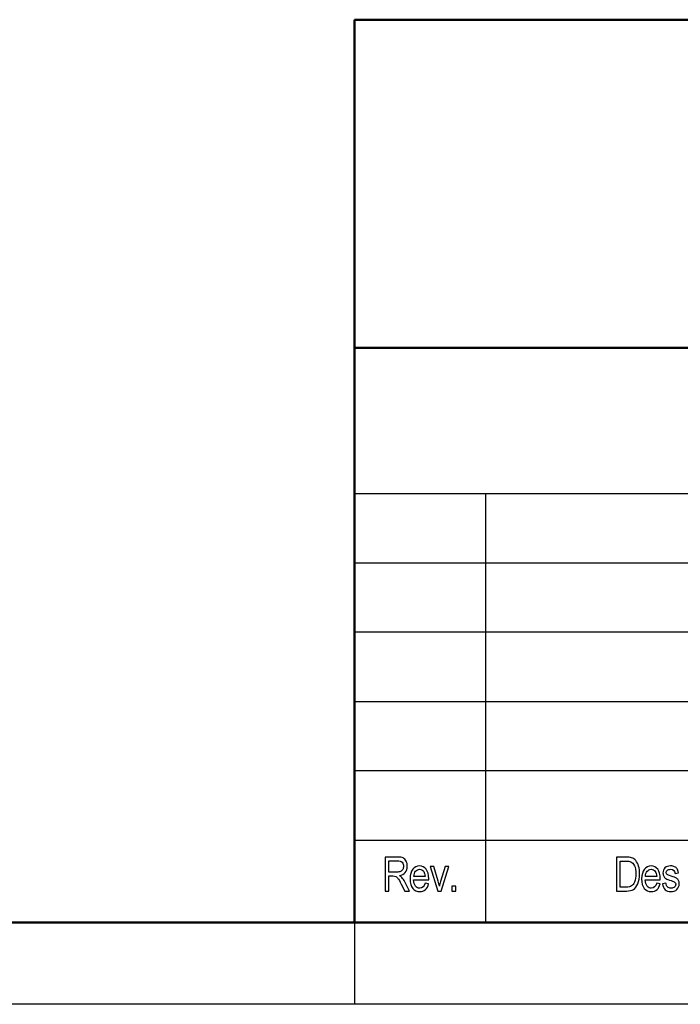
# Model space of a CAD drawing. Header units: centimetres. Extents: x -94 to 21, y -30 to 196.
# Tile 107 of 143: x -0.06 to 3.97, y 6.4 to 12.4. Entities that reach past the tile are written whole.
import ezdxf

# ---------------------------------------------------------------- set-up
doc = ezdxf.new("R2010")
doc.units = ezdxf.units.CM
doc.header["$MEASUREMENT"] = 0
doc.layers.add('Ebene 1', color=7, linetype='Continuous')

msp = doc.modelspace()

# ---------------------------------------------------------------- linework, layer by layer
at = {"layer": 'Ebene 1', "lineweight": 50}
for points in [[(20.28137, 12.39674), (20.28137, 12.39674), (1.98279, 12.39674), (1.98279, 12.39674)], [(1.98279, 12.39674), (1.98279, 12.39674), (1.98279, 6.89553), (1.98279, 6.89553)], [(1.98279, 10.39649), (1.98279, 10.39649), (20.28137, 10.39649), (20.28137, 10.39649)], [(20.28137, 6.89553), (20.28137, 6.89553), (-19.01665, 6.89553), (-19.01665, 6.89553)], [(1.98279, 6.89553), (1.98279, 6.89553), (20.28137, 6.89553), (20.28137, 6.89553)]]:
    msp.add_open_spline(points, degree=3, dxfattribs=at)
at = {"layer": 'Ebene 1', "lineweight": 25}
for points in [[(1.98067, 9.50961), (1.98067, 9.50961), (7.98142, 9.50961), (7.98142, 9.50961)], [(2.78077, 9.50961), (2.78077, 9.50961), (2.78077, 9.08628), (2.78077, 9.08628)], [(1.98067, 9.08628), (1.98067, 9.08628), (7.98142, 9.08628), (7.98142, 9.08628)], [(2.78077, 9.08628), (2.78077, 9.08628), (2.78077, 8.66506), (2.78077, 8.66506)], [(1.98067, 8.66506), (1.98067, 8.66506), (7.98142, 8.66506), (7.98142, 8.66506)], [(2.78077, 8.66506), (2.78077, 8.66506), (2.78077, 8.24173), (2.78077, 8.24173)], [(1.98067, 8.24173), (1.98067, 8.24173), (7.98142, 8.24173), (7.98142, 8.24173)], [(2.78077, 8.24173), (2.78077, 8.24173), (2.78077, 7.82051), (2.78077, 7.82051)], [(1.98067, 7.82051), (1.98067, 7.82051), (7.98142, 7.82051), (7.98142, 7.82051)], [(2.78077, 7.82051), (2.78077, 7.82051), (2.78077, 7.39718), (2.78077, 7.39718)], [(1.98067, 7.39718), (1.98067, 7.39718), (7.98142, 7.39718), (7.98142, 7.39718)], [(2.78077, 7.39718), (2.78077, 7.39718), (2.78077, 6.89764), (2.78077, 6.89764)], [(1.98279, 6.89553), (1.98279, 6.89553), (1.98279, 6.39599), (1.98279, 6.39599)], [(20.98199, 6.39599), (20.98199, 6.39599), (-21.01055, 6.39599), (-21.01055, 6.39599)]]:
    msp.add_open_spline(points, degree=3, dxfattribs=at)
at = {"layer": 'Ebene 1'}
for points, knots in [([(2.16825, 7.08603), (2.16825, 7.08603), (2.16825, 7.29348), (2.16825, 7.29348), (2.16825, 7.29348), (2.24364, 7.29348), (2.24364, 7.29348), (2.25938, 7.29348), (2.27097, 7.29155), (2.27851, 7.28768), (2.28599, 7.28382), (2.29212, 7.27735), (2.29696, 7.26837), (2.30174, 7.25934), (2.30416, 7.24886), (2.30416, 7.23698), (2.30416, 7.22129), (2.3001, 7.20859), (2.29193, 7.19888), (2.28377, 7.18917), (2.27189, 7.18299), (2.25634, 7.18034), (2.26267, 7.17657), (2.2675, 7.1728), (2.27083, 7.16894), (2.27749, 7.16102), (2.28338, 7.15219), (2.28845, 7.14248), (2.28845, 7.14248), (2.31806, 7.08603), (2.31806, 7.08603), (2.31806, 7.08603), (2.2898, 7.08603), (2.2898, 7.08603), (2.2898, 7.08603), (2.26706, 7.1291), (2.26706, 7.1291), (2.25827, 7.14591), (2.25166, 7.1573), (2.24717, 7.16319), (2.24272, 7.16909), (2.23843, 7.17305), (2.23422, 7.17507), (2.23007, 7.17715), (2.22423, 7.17816), (2.21674, 7.17816), (2.21674, 7.17816), (2.19086, 7.17816), (2.19086, 7.17816), (2.19086, 7.17816), (2.19086, 7.08603), (2.19086, 7.08603), (2.19086, 7.08603), (2.16825, 7.08603), (2.16825, 7.08603)], [0, 0, 0, 0, 0.0555556, 0.0555556, 0.0555556, 0.1111111, 0.1111111, 0.1111111, 0.1666667, 0.1666667, 0.1666667, 0.2222222, 0.2222222, 0.2222222, 0.2777778, 0.2777778, 0.2777778, 0.3333333, 0.3333333, 0.3333333, 0.3888889, 0.3888889, 0.3888889, 0.4444444, 0.4444444, 0.4444444, 0.5, 0.5, 0.5, 0.5555556, 0.5555556, 0.5555556, 0.6111111, 0.6111111, 0.6111111, 0.6666667, 0.6666667, 0.6666667, 0.7222222, 0.7222222, 0.7222222, 0.7777778, 0.7777778, 0.7777778, 0.8333333, 0.8333333, 0.8333333, 0.8888889, 0.8888889, 0.8888889, 0.9444444, 0.9444444, 0.9444444, 1, 1, 1, 1]), ([(2.19086, 7.20192), (2.19086, 7.20192), (2.23915, 7.20192), (2.23915, 7.20192), (2.24973, 7.20192), (2.25769, 7.20318), (2.2632, 7.20574), (2.26865, 7.2083), (2.27295, 7.2123), (2.27619, 7.21776), (2.27937, 7.22327), (2.28097, 7.22964), (2.28097, 7.23688), (2.28097, 7.24736), (2.27793, 7.25562), (2.27179, 7.26161), (2.26566, 7.26759), (2.25658, 7.27059), (2.24451, 7.27059), (2.24451, 7.27059), (2.19086, 7.27059), (2.19086, 7.27059), (2.19086, 7.27059), (2.19086, 7.20192), (2.19086, 7.20192)], [0, 0, 0, 0, 0.125, 0.125, 0.125, 0.25, 0.25, 0.25, 0.375, 0.375, 0.375, 0.5, 0.5, 0.5, 0.625, 0.625, 0.625, 0.75, 0.75, 0.75, 0.875, 0.875, 0.875, 1, 1, 1, 1]), ([(3.57978, 7.08603), (3.57978, 7.08603), (3.57978, 7.29348), (3.57978, 7.29348), (3.57978, 7.29348), (3.63846, 7.29348), (3.63846, 7.29348), (3.65295, 7.29348), (3.66401, 7.29222), (3.67154, 7.28966), (3.68144, 7.28638), (3.68999, 7.28029), (3.69728, 7.27155), (3.70452, 7.26277), (3.71017, 7.25171), (3.71423, 7.23838), (3.71828, 7.225), (3.72031, 7.20917), (3.72031, 7.19086), (3.72031, 7.1674), (3.71688, 7.14745), (3.70998, 7.13108), (3.70312, 7.11471), (3.69428, 7.10312), (3.68347, 7.09627), (3.6727, 7.08946), (3.6586, 7.08603), (3.64117, 7.08603), (3.64117, 7.08603), (3.57978, 7.08603), (3.57978, 7.08603)], [0, 0, 0, 0, 0.1, 0.1, 0.1, 0.2, 0.2, 0.2, 0.3, 0.3, 0.3, 0.4, 0.4, 0.4, 0.5, 0.5, 0.5, 0.6, 0.6, 0.6, 0.7, 0.7, 0.7, 0.8, 0.8, 0.8, 0.9, 0.9, 0.9, 1, 1, 1, 1]), ([(3.60238, 7.11037), (3.60238, 7.11037), (3.63856, 7.11037), (3.63856, 7.11037), (3.65314, 7.11037), (3.6642, 7.11273), (3.67173, 7.11751), (3.67927, 7.12229), (3.68506, 7.12997), (3.68907, 7.14055), (3.69443, 7.15465), (3.69713, 7.1715), (3.69713, 7.19115), (3.69713, 7.21226), (3.69428, 7.22882), (3.68859, 7.24084), (3.68289, 7.25291), (3.6756, 7.26098), (3.66662, 7.26503), (3.66063, 7.26779), (3.65107, 7.26914), (3.63798, 7.26914), (3.63798, 7.26914), (3.60238, 7.26914), (3.60238, 7.26914), (3.60238, 7.26914), (3.60238, 7.11037), (3.60238, 7.11037)], [0, 0, 0, 0, 0.1111111, 0.1111111, 0.1111111, 0.2222222, 0.2222222, 0.2222222, 0.3333333, 0.3333333, 0.3333333, 0.4444444, 0.4444444, 0.4444444, 0.5555556, 0.5555556, 0.5555556, 0.6666667, 0.6666667, 0.6666667, 0.7777778, 0.7777778, 0.7777778, 0.8888889, 0.8888889, 0.8888889, 1, 1, 1, 1]), ([(2.41267, 7.13413), (2.41267, 7.13413), (2.43412, 7.13094), (2.43412, 7.13094), (2.43054, 7.11495), (2.42402, 7.10288), (2.41466, 7.09477), (2.40523, 7.08661), (2.39359, 7.08255), (2.37973, 7.08255), (2.36225, 7.08255), (2.34815, 7.08917), (2.33734, 7.10245), (2.32652, 7.11568), (2.32111, 7.1348), (2.32111, 7.15981), (2.32111, 7.18575), (2.32657, 7.2055), (2.33748, 7.21916), (2.3484, 7.23278), (2.36216, 7.23959), (2.37891, 7.23959), (2.39485, 7.23959), (2.40818, 7.23292), (2.41886, 7.21955), (2.42948, 7.20617), (2.43484, 7.18681), (2.43484, 7.16146), (2.43484, 7.16146), (2.4347, 7.1547), (2.4347, 7.1547), (2.4347, 7.1547), (2.34255, 7.1547), (2.34255, 7.1547), (2.34342, 7.13775), (2.34733, 7.12495), (2.35433, 7.11636), (2.36134, 7.10771), (2.36984, 7.10341), (2.37988, 7.10341), (2.39557, 7.10341), (2.40653, 7.11365), (2.41267, 7.13413)], [0, 0, 0, 0, 0.0714286, 0.0714286, 0.0714286, 0.1428571, 0.1428571, 0.1428571, 0.2142857, 0.2142857, 0.2142857, 0.2857143, 0.2857143, 0.2857143, 0.3571429, 0.3571429, 0.3571429, 0.4285714, 0.4285714, 0.4285714, 0.5, 0.5, 0.5, 0.5714286, 0.5714286, 0.5714286, 0.6428571, 0.6428571, 0.6428571, 0.7142857, 0.7142857, 0.7142857, 0.7857143, 0.7857143, 0.7857143, 0.8571429, 0.8571429, 0.8571429, 0.9285714, 0.9285714, 0.9285714, 1, 1, 1, 1]), ([(2.34381, 7.17556), (2.34381, 7.17556), (2.41267, 7.17556), (2.41267, 7.17556), (2.4117, 7.18859), (2.40895, 7.1983), (2.40431, 7.20472), (2.3976, 7.21404), (2.38905, 7.21873), (2.37867, 7.21873), (2.3693, 7.21873), (2.36134, 7.21481), (2.35472, 7.20704), (2.34811, 7.19927), (2.34448, 7.18879), (2.34381, 7.17556)], [0, 0, 0, 0, 0.2, 0.2, 0.2, 0.4, 0.4, 0.4, 0.6, 0.6, 0.6, 0.8, 0.8, 0.8, 1, 1, 1, 1]), ([(2.49005, 7.08603), (2.49005, 7.08603), (2.4435, 7.2364), (2.4435, 7.2364), (2.4435, 7.2364), (2.46518, 7.2364), (2.46518, 7.2364), (2.46518, 7.2364), (2.49159, 7.14644), (2.49159, 7.14644), (2.49463, 7.13625), (2.49724, 7.12616), (2.49951, 7.11616), (2.5013, 7.12408), (2.50386, 7.13359), (2.50719, 7.14475), (2.50719, 7.14475), (2.53472, 7.2364), (2.53472, 7.2364), (2.53472, 7.2364), (2.55645, 7.2364), (2.55645, 7.2364), (2.55645, 7.2364), (2.5097, 7.08603), (2.5097, 7.08603), (2.5097, 7.08603), (2.49005, 7.08603), (2.49005, 7.08603)], [0, 0, 0, 0, 0.1111111, 0.1111111, 0.1111111, 0.2222222, 0.2222222, 0.2222222, 0.3333333, 0.3333333, 0.3333333, 0.4444444, 0.4444444, 0.4444444, 0.5555556, 0.5555556, 0.5555556, 0.6666667, 0.6666667, 0.6666667, 0.7777778, 0.7777778, 0.7777778, 0.8888889, 0.8888889, 0.8888889, 1, 1, 1, 1]), ([(3.82449, 7.13413), (3.82449, 7.13413), (3.84593, 7.13094), (3.84593, 7.13094), (3.84235, 7.11495), (3.83583, 7.10288), (3.82647, 7.09477), (3.81705, 7.08661), (3.80541, 7.08255), (3.79155, 7.08255), (3.77407, 7.08255), (3.75997, 7.08917), (3.74916, 7.10245), (3.73833, 7.11568), (3.73292, 7.1348), (3.73292, 7.15981), (3.73292, 7.18575), (3.73838, 7.2055), (3.7493, 7.21916), (3.76022, 7.23278), (3.77398, 7.23959), (3.79073, 7.23959), (3.80667, 7.23959), (3.82, 7.23292), (3.83067, 7.21955), (3.84129, 7.20617), (3.84665, 7.18681), (3.84665, 7.16146), (3.84665, 7.16146), (3.84651, 7.1547), (3.84651, 7.1547), (3.84651, 7.1547), (3.75437, 7.1547), (3.75437, 7.1547), (3.75524, 7.13775), (3.75915, 7.12495), (3.76615, 7.11636), (3.77316, 7.10771), (3.78166, 7.10341), (3.7917, 7.10341), (3.80739, 7.10341), (3.81835, 7.11365), (3.82449, 7.13413)], [0, 0, 0, 0, 0.0714286, 0.0714286, 0.0714286, 0.1428571, 0.1428571, 0.1428571, 0.2142857, 0.2142857, 0.2142857, 0.2857143, 0.2857143, 0.2857143, 0.3571429, 0.3571429, 0.3571429, 0.4285714, 0.4285714, 0.4285714, 0.5, 0.5, 0.5, 0.5714286, 0.5714286, 0.5714286, 0.6428571, 0.6428571, 0.6428571, 0.7142857, 0.7142857, 0.7142857, 0.7857143, 0.7857143, 0.7857143, 0.8571429, 0.8571429, 0.8571429, 0.9285714, 0.9285714, 0.9285714, 1, 1, 1, 1]), ([(3.75563, 7.17556), (3.75563, 7.17556), (3.82449, 7.17556), (3.82449, 7.17556), (3.82352, 7.18859), (3.82077, 7.1983), (3.81613, 7.20472), (3.80942, 7.21404), (3.80087, 7.21873), (3.79049, 7.21873), (3.78112, 7.21873), (3.77316, 7.21481), (3.76654, 7.20704), (3.75993, 7.19927), (3.7563, 7.18879), (3.75563, 7.17556)], [0, 0, 0, 0, 0.2, 0.2, 0.2, 0.4, 0.4, 0.4, 0.6, 0.6, 0.6, 0.8, 0.8, 0.8, 1, 1, 1, 1]), ([(3.8594, 7.13094), (3.8594, 7.13094), (3.88027, 7.1347), (3.88027, 7.1347), (3.88148, 7.12413), (3.88481, 7.11626), (3.89027, 7.11114), (3.89573, 7.10597), (3.90292, 7.10341), (3.91195, 7.10341), (3.92098, 7.10341), (3.92793, 7.10568), (3.93286, 7.11017), (3.93779, 7.11466), (3.94025, 7.12036), (3.94025, 7.12727), (3.94025, 7.13321), (3.93817, 7.13784), (3.93402, 7.14118), (3.93112, 7.14344), (3.92407, 7.14625), (3.91287, 7.14967), (3.89664, 7.15465), (3.88578, 7.1589), (3.88027, 7.16237), (3.87477, 7.16585), (3.87047, 7.17053), (3.86743, 7.17638), (3.86439, 7.18222), (3.86288, 7.18888), (3.86288, 7.19632), (3.86288, 7.20912), (3.86699, 7.21955), (3.8752, 7.22756), (3.88341, 7.23558), (3.89481, 7.23959), (3.90934, 7.23959), (3.91847, 7.23959), (3.92653, 7.23795), (3.93349, 7.23461), (3.94039, 7.23133), (3.9457, 7.22684), (3.94942, 7.22129), (3.95309, 7.21568), (3.95565, 7.20772), (3.95705, 7.19729), (3.95705, 7.19729), (3.93677, 7.19352), (3.93677, 7.19352), (3.93489, 7.21032), (3.92591, 7.21873), (3.90992, 7.21873), (3.9008, 7.21873), (3.89404, 7.21689), (3.88955, 7.21327), (3.8851, 7.20965), (3.88288, 7.20501), (3.88288, 7.19936), (3.88288, 7.19381), (3.88501, 7.18942), (3.8893, 7.18623), (3.89186, 7.18435), (3.89949, 7.1813), (3.91219, 7.17715), (3.92953, 7.17189), (3.94068, 7.16759), (3.94575, 7.16431), (3.95077, 7.16107), (3.95469, 7.15658), (3.95749, 7.15098), (3.96029, 7.14533), (3.96169, 7.13862), (3.96169, 7.13084), (3.96169, 7.11645), (3.95715, 7.10481), (3.94802, 7.09593), (3.93894, 7.087), (3.92653, 7.08255), (3.91074, 7.08255), (3.88124, 7.08255), (3.86415, 7.09868), (3.8594, 7.13094)], [0, 0, 0, 0, 0.037037, 0.037037, 0.037037, 0.0740741, 0.0740741, 0.0740741, 0.1111111, 0.1111111, 0.1111111, 0.1481481, 0.1481481, 0.1481481, 0.1851852, 0.1851852, 0.1851852, 0.2222222, 0.2222222, 0.2222222, 0.2592593, 0.2592593, 0.2592593, 0.2962963, 0.2962963, 0.2962963, 0.3333333, 0.3333333, 0.3333333, 0.3703704, 0.3703704, 0.3703704, 0.4074074, 0.4074074, 0.4074074, 0.4444444, 0.4444444, 0.4444444, 0.4814815, 0.4814815, 0.4814815, 0.5185185, 0.5185185, 0.5185185, 0.5555556, 0.5555556, 0.5555556, 0.5925926, 0.5925926, 0.5925926, 0.6296296, 0.6296296, 0.6296296, 0.6666667, 0.6666667, 0.6666667, 0.7037037, 0.7037037, 0.7037037, 0.7407407, 0.7407407, 0.7407407, 0.7777778, 0.7777778, 0.7777778, 0.8148148, 0.8148148, 0.8148148, 0.8518519, 0.8518519, 0.8518519, 0.8888889, 0.8888889, 0.8888889, 0.9259259, 0.9259259, 0.9259259, 0.962963, 0.962963, 0.962963, 1, 1, 1, 1]), ([(2.57629, 7.08603), (2.57629, 7.08603), (2.57629, 7.115), (2.57629, 7.115), (2.57629, 7.115), (2.60005, 7.115), (2.60005, 7.115), (2.60005, 7.115), (2.60005, 7.08603), (2.60005, 7.08603), (2.60005, 7.08603), (2.57629, 7.08603), (2.57629, 7.08603)], [0, 0, 0, 0, 0.25, 0.25, 0.25, 0.5, 0.5, 0.5, 0.75, 0.75, 0.75, 1, 1, 1, 1])]:
    msp.add_open_spline(points, degree=3, knots=knots, dxfattribs=at)

doc.saveas('drawing.dxf')
